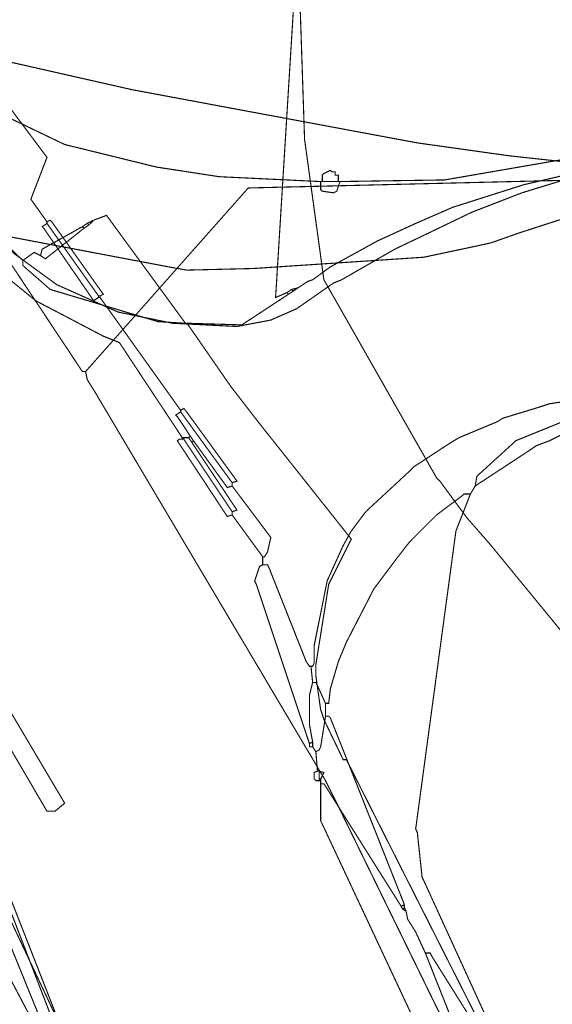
# Model space of a CAD drawing. Header units: metres. Extents: x 189710 to 199671, y 580425 to 586712.
# Tile 14 of 41: x 189886 to 189910, y 581794 to 581838. Entities that reach past the tile are written whole.
import ezdxf

# ---------------------------------------------------------------- set-up
doc = ezdxf.new("R2010")
doc.units = ezdxf.units.M
for name, color, linetype, lineweight in [('B-OI-KL-datatransport_KPN-G', 3, 'DATA_KPN', 18), ('B-OI-KL-datatransport_UPC-G', 3, 'DATA_UPC', 18), ('B-OI-KL-gas lage druk_Stedin-G', 40, 'GAS_LD_STEDIN', 18), ('B-OI-KL-laagspanning_Liander-G', 14, 'LS_LIANDER', 18), ('B-OI-KL-middenspanning_Liander-G', 12, 'MS_LIANDER', 18), ('B-OI-KL-riool onder druk_Wetterskip Fryslan-G', 212, 'RIO_DRUK_WETTERSKIP', 18), ('B-OI-KL-water_Vitens-G', 5, 'WATER_VITENS', 18)]:
    doc.layers.add(name, color=color, linetype=linetype, lineweight=lineweight)
doc.styles.add('rtw_iso', font='iso-rtw.shx')
doc.linetypes.add('DATA_KPN', pattern='A,12.7,-5.08,["KPDA",rtw_iso,S=2.54,R=0,X=-2.54,Y=-1.27],-6.35', length=24.13)
doc.linetypes.add('DATA_UPC', pattern='A,12.7,-5.08,["UPDA",rtw_iso,S=2.54,R=0,X=-2.54,Y=-1.27],-6.35', length=24.13)
doc.linetypes.add('GAS_LD_STEDIN', pattern='A,12.7,-5.08,["STLD",rtw_iso,S=2.54,R=0,X=-2.54,Y=-1.27],-6.35', length=24.13)
doc.linetypes.add('LS_LIANDER', pattern='A,12.7,-5.08,["LILS",rtw_iso,S=2.54,R=0,X=-2.54,Y=-1.27],-6.35', length=24.13)
doc.linetypes.add('MS_LIANDER', pattern='A,12.7,-5.08,["LIMS",rtw_iso,S=2.54,R=0,X=-2.54,Y=-1.27],-6.35', length=24.13)
doc.linetypes.add('RIO_DRUK_WETTERSKIP', pattern='A,12.7,-5.08,["WFDR",rtw_iso,S=2.54,R=0,X=-2.54,Y=-1.27],-6.35', length=24.13)
doc.linetypes.add('WATER_VITENS', pattern='A,12.7,-5.08,["VIWL",rtw_iso,S=2.54,R=0,X=-2.54,Y=-1.27],-6.35', length=24.13)

msp = doc.modelspace()

# ---------------------------------------------------------------- linework, layer by layer
at = {"layer": 'B-OI-KL-datatransport_KPN-G', "ltscale": 0.5, "const_width": 0.05, "flags": 128}
for points in [[(189878.893, 581834.821), (189882.75, 581837.179), (189882.893, 581837.179), (189887.107, 581831.536), (189886.393, 581829.679), (189887.107, 581828.679)], [(189879.036, 581834.179), (189880.679, 581831.893), (189880.75, 581831.679), (189880.821, 581831.321), (189881.107, 581831.25), (189881.179, 581831.107), (189882.179, 581829.536), (189882.75, 581828.821), (189884.679, 581826.75), (189886.607, 581825.179), (189889.607, 581823.607), (189890.321, 581823.321), (189893.107, 581819.107)], [(189887.107, 581828.607), (189886.893, 581828.464), (189886.964, 581828.393), (189889.179, 581825.179), (189889.393, 581825.321)], [(189887.107, 581828.679), (189887.25, 581828.75), (189887.321, 581828.679), (189889.607, 581825.464), (189889.464, 581825.393)], [(189887.107, 581828.679), (189887.107, 581828.607)], [(189887.107, 581828.607), (189889.393, 581825.393)], [(189889.393, 581825.393), (189889.464, 581825.393)], [(189889.393, 581825.393), (189889.393, 581825.321)], [(189889.393, 581825.321), (189889.464, 581825.321)], [(189889.464, 581825.393), (189889.464, 581825.321)], [(189889.464, 581825.321), (189893.036, 581820.321)], [(189914.75, 581820.821), (189911.321, 581820.893), (189910.821, 581820.821), (189909.393, 581820.607), (189908.964, 581820.464), (189907.321, 581819.964), (189907.107, 581819.821), (189905.393, 581819.107), (189905.036, 581818.893), (189903.393, 581817.821), (189903.179, 581817.607), (189901.25, 581815.821), (189900.607, 581814.964), (189900.25, 581814.321), (189899.536, 581812.75), (189898.964, 581809.893), (189898.964, 581809.107), (189898.893, 581808.964), (189898.821, 581808.964)], [(189893.036, 581820.25), (189892.821, 581820.107), (189892.893, 581820.036), (189893.464, 581819.179)], [(189893.036, 581820.321), (189893.179, 581820.393), (189893.25, 581820.321), (189895.536, 581817.179), (189895.321, 581817.107)], [(189893.036, 581820.321), (189893.036, 581820.25)], [(189893.036, 581820.25), (189895.321, 581817.107)], [(189912.321, 581820.179), (189911.821, 581820.25), (189911.393, 581820.179), (189910.536, 581820.036), (189910.179, 581819.893), (189907.893, 581818.964), (189907.75, 581818.821), (189906.179, 581817.393), (189906.107, 581816.964)], [(189912.321, 581820.179), (189910.393, 581819.464), (189909.393, 581818.964), (189908.821, 581818.75), (189908.179, 581818.321), (189906.107, 581816.964)], [(189893.107, 581819.036), (189892.964, 581819.036), (189892.893, 581818.964), (189895.107, 581815.607), (189895.321, 581815.679)], [(189893.107, 581819.107), (189893.179, 581819.107)], [(189893.107, 581819.107), (189893.107, 581819.036)], [(189893.107, 581819.036), (189893.179, 581819.036)], [(189893.179, 581819.107), (189893.393, 581819.107)], [(189893.179, 581819.107), (189893.179, 581819.036)], [(189893.179, 581819.036), (189895.321, 581815.821)], [(189893.464, 581819.179), (189893.393, 581819.107)], [(189893.393, 581819.107), (189893.536, 581818.893)], [(189893.464, 581819.179), (189893.607, 581818.964)], [(189893.607, 581818.964), (189893.536, 581818.893)], [(189893.607, 581818.964), (189895.107, 581816.893), (189895.321, 581816.964)], [(189893.536, 581818.893), (189895.536, 581815.893), (189895.321, 581815.821)], [(189895.321, 581817.107), (189895.321, 581816.964)], [(189895.321, 581816.964), (189897.036, 581814.679), (189896.893, 581814.036), (189896.75, 581813.821), (189896.679, 581813.821)], [(189906.107, 581816.964), (189905.893, 581816.607)], [(189905.893, 581816.607), (189905.607, 581816.607), (189905.536, 581816.536), (189904.393, 581815.679), (189903.893, 581815.179), (189903.179, 581814.464), (189902.679, 581813.821), (189901.607, 581812.393), (189900.393, 581810.036), (189900.036, 581809.179), (189899.679, 581807.964), (189899.607, 581807.321), (189899.464, 581807.321)], [(189905.893, 581816.607), (189905.25, 581814.964), (189903.464, 581801.75), (189903.536, 581801.607), (189903.75, 581799.607), (189903.821, 581799.464), (189908.036, 581790.25)], [(189895.321, 581815.821), (189895.321, 581815.679)], [(189895.321, 581815.679), (189896.679, 581813.821)], [(189896.679, 581813.821), (189896.679, 581813.464)], [(189896.679, 581813.464), (189896.536, 581813.393), (189896.321, 581812.75), (189896.393, 581812.607), (189898.75, 581805.536)], [(189896.679, 581813.464), (189896.893, 581813.464), (189896.964, 581813.321), (189898.607, 581809.179), (189898.75, 581808.964), (189898.821, 581808.964)], [(189898.821, 581808.964), (189898.893, 581808.25)], [(189898.893, 581808.25), (189898.75, 581807.679), (189898.75, 581806.393), (189898.893, 581805.607)], [(189898.893, 581808.25), (189899.036, 581808.25), (189899.107, 581808.107), (189899.464, 581807.321)], [(189899.464, 581807.321), (189899.464, 581806.75)], [(189899.464, 581806.75), (189899.25, 581805.393), (189899.179, 581805.25), (189899.036, 581805.179)], [(189899.464, 581806.75), (189899.607, 581806.75), (189899.679, 581806.679), (189902.964, 581798.393)], [(189898.893, 581805.607), (189898.75, 581805.536)], [(189898.75, 581805.536), (189898.75, 581805.393), (189898.893, 581805.393)], [(189898.893, 581805.607), (189898.893, 581805.393)], [(189898.893, 581805.393), (189899.036, 581805.179)], [(189899.036, 581805.179), (189899.107, 581804.321)], [(189899.107, 581804.321), (189898.964, 581804.25), (189898.964, 581803.964), (189899.036, 581803.893), (189899.179, 581803.893)], [(189899.107, 581804.321), (189899.179, 581804.321)], [(189899.179, 581804.321), (189899.393, 581804.25), (189899.25, 581803.964)], [(189899.179, 581804.321), (189899.179, 581803.964)], [(189899.179, 581803.964), (189899.25, 581803.964)], [(189899.179, 581803.964), (189899.179, 581803.893)], [(189899.179, 581803.893), (189899.25, 581803.893)], [(189899.25, 581803.964), (189899.25, 581803.893)], [(189899.25, 581803.893), (189899.25, 581803.75)], [(189899.25, 581803.75), (189899.393, 581803.75), (189899.536, 581803.536), (189902.821, 581798.321)], [(189899.25, 581803.75), (189899.25, 581802.107), (189899.321, 581801.964), (189908.393, 581782.607), (189909.107, 581780.964), (189912.893, 581770.893), (189915.107, 581764.679), (189920.107, 581750.464), (189920.607, 581749.25), (189923.107, 581742.964), (189923.107, 581742.679)], [(189884.75, 581798.393), (189897.321, 581767.464), (189897.893, 581766.25), (189898.964, 581764.036), (189899.893, 581762.393), (189903.536, 581756.464), (189904.179, 581755.25), (189906.75, 581750.607)], [(189902.964, 581798.393), (189902.821, 581798.321)], [(189902.964, 581798.393), (189902.964, 581798.25)], [(189902.821, 581798.321), (189902.893, 581798.179)], [(189902.964, 581798.25), (189902.893, 581798.179)], [(189902.893, 581798.179), (189903.036, 581798.107)], [(189902.964, 581798.25), (189903.036, 581798.107)], [(189903.036, 581798.107), (189903.107, 581797.75), (189903.464, 581797.179), (189903.893, 581796.25)], [(189903.893, 581796.25), (189904.107, 581796.25), (189904.179, 581796.107), (189907.893, 581790.179)], [(189903.893, 581796.25), (189905.679, 581791.75), (189908.607, 581788.536), (189908.75, 581788.536)]]:
    msp.add_lwpolyline(points, dxfattribs=at)
at = {"layer": 'B-OI-KL-datatransport_UPC-G', "ltscale": 0.5, "const_width": 0.05, "flags": 128}
for points in [[(189899.25, 581830.464), (189894.75, 581830.679), (189891.964, 581831.107), (189887.893, 581832.107), (189880.893, 581835.464), (189878.25, 581834.107)], [(189917.464, 581832.607), (189917.464, 581832.464), (189916.964, 581831.964), (189915.179, 581830.321), (189914.893, 581830.179), (189910.464, 581828.964), (189908.036, 581828.179), (189906.821, 581827.75), (189906.179, 581827.607), (189903.821, 581827.107), (189896.25, 581826.607), (189893.321, 581826.536), (189892.893, 581826.607), (189884.964, 581828.107), (189884.821, 581828.036), (189884.179, 581827.75)], [(189917.464, 581832.607), (189917.179, 581832.679), (189916.321, 581832.536), (189904.75, 581830.536), (189900.107, 581830.464)], [(189899.321, 581830.464), (189899.321, 581830.75), (189899.393, 581830.821), (189899.679, 581830.964), (189899.75, 581830.893), (189899.893, 581830.893), (189899.893, 581830.75), (189900.036, 581830.75), (189900.036, 581830.464)], [(189899.25, 581830.464), (189899.321, 581830.464)], [(189899.25, 581830.464), (189899.25, 581830.107), (189899.321, 581830.036), (189899.821, 581829.964), (189899.964, 581830.036), (189900.107, 581830.464)], [(189899.321, 581830.464), (189900.036, 581830.464)], [(189900.036, 581830.464), (189900.107, 581830.464)], [(189885.464, 581798.179), (189891.107, 581783.536), (189892.393, 581778.821), (189892.607, 581778.321), (189899.036, 581763.75), (189899.607, 581762.607), (189905.679, 581752.536), (189907.821, 581748.679), (189908.607, 581747.036), (189909.893, 581744.179), (189909.964, 581743.893), (189912.107, 581735.393)]]:
    msp.add_lwpolyline(points, dxfattribs=at)
msp.add_lwpolyline([(189887.25, 581802.536), (189887.107, 581802.536), (189879.179, 581816.107), (189879.179, 581816.393), (189879.679, 581816.75), (189887.893, 581802.893), (189887.464, 581802.536)], close=True, dxfattribs=at)
at = {"layer": 'B-OI-KL-gas lage druk_Stedin-G', "ltscale": 0.5, "const_width": 0.05, "flags": 128}
for points in [[(189718.036, 582027.821), (189734.036, 582008.321), (189735.107, 582007.107), (189832.964, 581896.107), (189856.464, 581865.821), (189858.25, 581863.607), (189876.821, 581839.893), (189888.679, 581822.036), (189888.821, 581822.036)], [(189888.821, 581822.036), (189896.036, 581830.179), (189916.679, 581830.679), (189921.821, 581830.679), (189922.036, 581830.607)], [(189888.821, 581822.036), (189888.893, 581821.679), (189889.25, 581821.107), (189899.464, 581803.893), (189899.964, 581802.893), (189909.964, 581782.464), (189910.036, 581782.179), (189913.821, 581771.821), (189914.679, 581769.25), (189916.679, 581763.25), (189917.321, 581761.536), (189919.107, 581756.821), (189919.964, 581754.25), (189921.536, 581749.821), (189922.036, 581748.179), (189923.321, 581742.75)]]:
    msp.add_lwpolyline(points, dxfattribs=at)
at = {"layer": 'B-OI-KL-laagspanning_Liander-G', "ltscale": 0.5, "const_width": 0.05, "flags": 128}
for points in [[(189866.179, 581883.679), (189866.036, 581880.964), (189868.964, 581877.179), (189872.393, 581876.464), (189871.964, 581870.893), (189898.107, 581839.179), (189897.25, 581825.321), (189897.75, 581825.536)], [(189915.536, 581831.821), (189911.893, 581831.179), (189910.393, 581830.821), (189908.25, 581830.321), (189906.679, 581829.821), (189905.107, 581829.321), (189903.464, 581828.607), (189901.75, 581827.821), (189899.679, 581826.679), (189898.893, 581826.107), (189898.679, 581826.036), (189898.25, 581825.75)], [(189893.25, 581824.179), (189889.75, 581828.964), (189889.179, 581828.75)], [(189884.25, 581828.679), (189886.036, 581826.964)], [(189888.893, 581828.607), (189888.679, 581828.464)], [(189888.964, 581828.536), (189888.75, 581828.393)], [(189889.036, 581828.679), (189888.893, 581828.607)], [(189888.893, 581828.607), (189888.964, 581828.536)], [(189889.036, 581828.607), (189888.964, 581828.536)], [(189889.179, 581828.75), (189889.036, 581828.607)], [(189889.179, 581828.75), (189889.036, 581828.679)], [(189889.036, 581828.679), (189889.036, 581828.607)], [(189888.679, 581828.464), (189886.893, 581827.464), (189886.821, 581827.179)], [(189888.75, 581828.393), (189887.036, 581827.036), (189886.821, 581827.179)], [(189888.679, 581828.464), (189888.75, 581828.393)], [(189886.036, 581826.964), (189886.536, 581827.321), (189886.821, 581827.179)], [(189886.036, 581826.964), (189886.036, 581826.75), (189886.107, 581826.679), (189887.25, 581825.679), (189892.036, 581824.25), (189893.25, 581824.179)], [(189897.821, 581825.464), (189895.75, 581824.107), (189893.321, 581824.179)], [(189897.964, 581825.679), (189897.75, 581825.536)], [(189897.75, 581825.536), (189897.821, 581825.464)], [(189898.036, 581825.607), (189897.821, 581825.464)], [(189898.25, 581825.75), (189897.964, 581825.679)], [(189897.964, 581825.679), (189898.036, 581825.607)], [(189898.25, 581825.75), (189898.036, 581825.607)], [(189893.25, 581824.179), (189893.321, 581824.179)], [(189893.321, 581824.179), (189895.25, 581821.393), (189896.464, 581819.821), (189900.607, 581814.607), (189899.607, 581812.607), (189899.036, 581809.036), (189899.036, 581808.536), (189899.25, 581807.036), (189899.393, 581806.607), (189900.25, 581804.821), (189900.393, 581804.821), (189906.679, 581792.393), (189906.679, 581792.036)], [(189872.393, 581821.393), (189872.75, 581821.036), (189873.464, 581819.821), (189877.536, 581812.964), (189876.679, 581812.464), (189879.893, 581807.036), (189882.179, 581802.893), (189884.321, 581799.036), (189885.179, 581799.464), (189896.821, 581769.75)]]:
    msp.add_lwpolyline(points, dxfattribs=at)
at = {"layer": 'B-OI-KL-middenspanning_Liander-G', "ltscale": 0.5, "const_width": 0.05, "flags": 128}
for points in [[(189883.321, 581827.464), (189884.679, 581828.25), (189885.679, 581827.25), (189887.536, 581825.893), (189890.25, 581824.679), (189892.679, 581824.179), (189895.536, 581824.036), (189897.036, 581824.321), (189898.179, 581824.821), (189899.821, 581825.964), (189900.179, 581826.107), (189902.536, 581827.464), (189904.036, 581828.179), (189905.964, 581829.107), (189908.179, 581829.964), (189912.607, 581831.321), (189915.893, 581832.036), (189917.893, 581832.321), (189920.393, 581832.536)], [(189884.893, 581797.393), (189885.464, 581797.679), (189885.536, 581797.607), (189887.964, 581792.464), (189888.25, 581791.679), (189891.107, 581783.75), (189892.321, 581779.107), (189892.536, 581778.607), (189897.464, 581766.893), (189898.464, 581764.75), (189906.036, 581751.321), (189907.821, 581747.964), (189909.464, 581744.179), (189909.607, 581743.679), (189911.75, 581735.107)]]:
    msp.add_lwpolyline(points, dxfattribs=at)
at = {"layer": 'B-OI-KL-riool onder druk_Wetterskip Fryslan-G', "ltscale": 0.5, "const_width": 0.05, "flags": 128}
msp.add_lwpolyline([(189726.536, 582034.821), (189726.679, 582034.821), (189726.821, 582034.679), (189732.821, 582027.679), (189733.393, 582027.107), (189739.821, 582019.964), (189822.393, 581925.179), (189823.893, 581923.536), (189831.393, 581915.321), (189846.179, 581898.179), (189849.536, 581894.393), (189861.536, 581881.107), (189867.107, 581874.321), (189868.036, 581872.893), (189868.893, 581871.821), (189885.464, 581851.964), (189885.893, 581851.536), (189895.536, 581841.464), (189897.964, 581839.036), (189898.321, 581838.75), (189898.536, 581832.321), (189898.607, 581831.821), (189899.393, 581826.107), (189904.393, 581817.321), (189904.536, 581817.179), (189905.75, 581815.536), (189906.75, 581814.393), (189910.679, 581809.607), (189911.107, 581809.179), (189911.321, 581808.893), (189912.536, 581808.964), (189913.75, 581809.179), (189936.036, 581813.393)], dxfattribs=at)
at = {"layer": 'B-OI-KL-water_Vitens-G', "ltscale": 0.5, "const_width": 0.05, "flags": 128}
for points in [[(189867.464, 581826.107), (189881.75, 581836.607), (189890.893, 581834.536), (189903.536, 581832.179), (189907.607, 581831.607), (189910.893, 581831.25), (189912.893, 581831.107), (189913.893, 581831.179), (189916.679, 581831.25), (189918.321, 581831.393), (189921.107, 581831.679)], [(189867.464, 581826.107), (189867.464, 581825.893), (189867.821, 581825.321), (189880.107, 581805.179), (189881.107, 581803.393), (189887.25, 581791.75), (189888.036, 581790.393), (189895.25, 581777.893), (189895.679, 581777.036), (189903.821, 581759.893), (189904.179, 581759.036), (189912.321, 581737.893), (189912.893, 581735.893), (189912.821, 581735.821)]]:
    msp.add_lwpolyline(points, dxfattribs=at)

doc.saveas('drawing.dxf')
